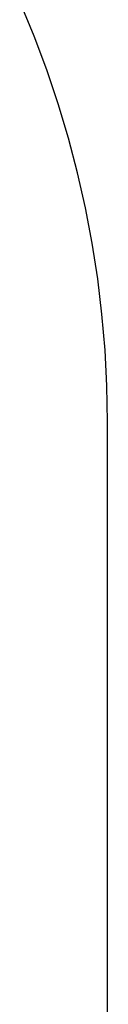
# Model space of a CAD drawing. Header units: millimetres. Extents: x -653 to -103, y 0 to 350.
# Tile 89 of 112: x -181.75 to -177.94, y 262.5 to 305.6. Entities that reach past the tile are written whole.
import ezdxf

# ---------------------------------------------------------------- set-up
doc = ezdxf.new("R2010")
doc.units = ezdxf.units.MM
doc.layers.add('Level Side Table Ferm Living', color=7, linetype='Continuous', true_color=0x000000)

msp = doc.modelspace()

# ---------------------------------------------------------------- linework, layer by layer
at = {"layer": 'Level Side Table Ferm Living'}
for p, q in [((-181.145, 304.875, 223), (-181.746, 306.326, 223)), ((-181.145, 304.875, 225), (-181.746, 306.326, 225)), ((-181.145, 304.875, 224), (-181.746, 306.326, 224)), ((-180.593, 303.404, 223), (-181.145, 304.875, 223)), ((-180.593, 303.404, 225), (-181.145, 304.875, 225)), ((-180.593, 303.404, 224), (-181.145, 304.875, 224)), ((-180.093, 301.916, 223), (-180.593, 303.404, 223)), ((-180.093, 301.916, 225), (-180.593, 303.404, 225)), ((-180.093, 301.916, 224), (-180.593, 303.404, 224)), ((-179.643, 300.411, 223), (-180.093, 301.916, 223)), ((-179.643, 300.411, 225), (-180.093, 301.916, 225)), ((-179.643, 300.411, 224), (-180.093, 301.916, 224)), ((-179.245, 298.891, 223), (-179.643, 300.411, 223)), ((-179.245, 298.891, 225), (-179.643, 300.411, 225)), ((-179.245, 298.891, 224), (-179.643, 300.411, 224)), ((-178.9, 297.359, 223), (-179.245, 298.891, 223)), ((-178.9, 297.359, 225), (-179.245, 298.891, 225)), ((-178.9, 297.359, 224), (-179.245, 298.891, 224)), ((-178.606, 295.816, 223), (-178.9, 297.359, 223)), ((-178.606, 295.816, 225), (-178.9, 297.359, 225)), ((-178.606, 295.816, 224), (-178.9, 297.359, 224)), ((-178.366, 294.264, 223), (-178.606, 295.816, 223)), ((-178.366, 294.264, 225), (-178.606, 295.816, 225)), ((-178.366, 294.264, 224), (-178.606, 295.816, 224)), ((-178.179, 292.704, 223), (-178.366, 294.264, 223)), ((-178.179, 292.704, 225), (-178.366, 294.264, 225)), ((-178.179, 292.704, 224), (-178.366, 294.264, 224)), ((-178.045, 291.139, 223), (-178.179, 292.704, 223)), ((-178.045, 291.139, 225), (-178.179, 292.704, 225)), ((-178.045, 291.139, 224), (-178.179, 292.704, 224)), ((-177.964, 289.57, 223), (-178.045, 291.139, 223)), ((-177.964, 289.57, 225), (-178.045, 291.139, 225)), ((-177.964, 289.57, 224), (-178.045, 291.139, 224)), ((-177.937, 288, 223), (-177.964, 289.57, 223)), ((-177.937, 288, 225), (-177.964, 289.57, 225)), ((-177.937, 288, 224), (-177.964, 289.57, 224)), ((-177.937, 62, 223), (-177.937, 288, 223)), ((-177.937, 288, 223), (-177.937, 288, 225)), ((-177.937, 62, 225), (-177.937, 288, 225)), ((-177.937, 62, 224), (-177.937, 288, 224))]:
    msp.add_line(p, q, dxfattribs=at)

doc.saveas('drawing.dxf')
